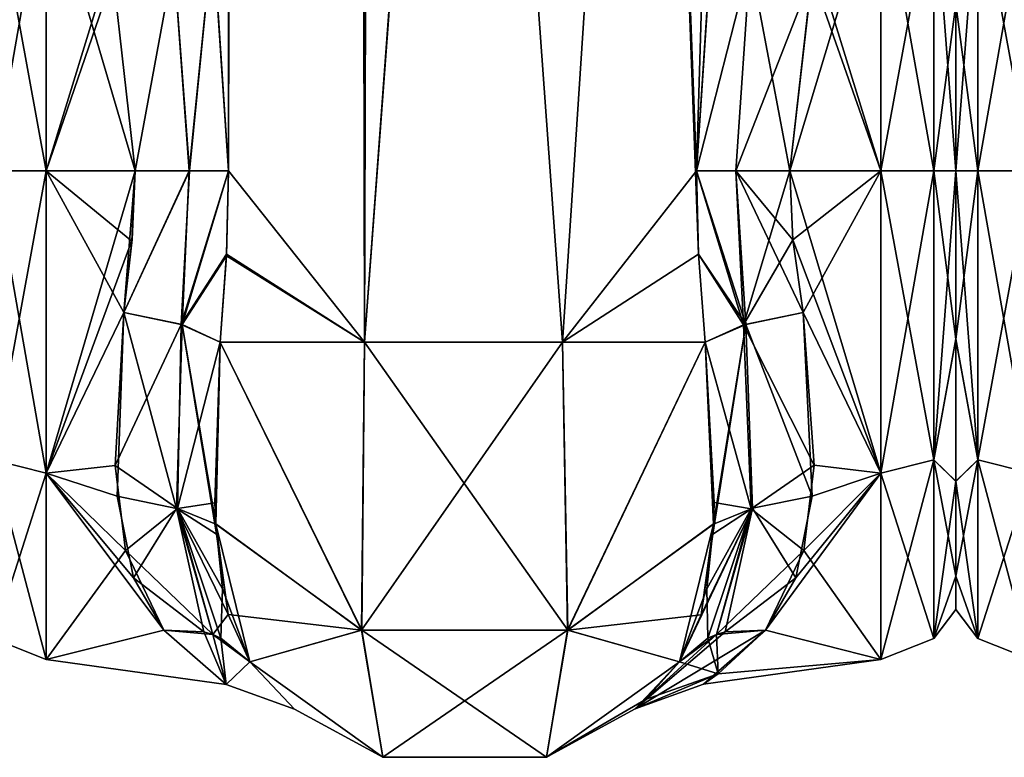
# Model space of a CAD drawing. Extents: x -23 to 1160, y -1799 to -1.
# Tile 78 of 216: x 922 to 968, y -1799 to -1765. Entities that reach past the tile are written whole.
import ezdxf

# ---------------------------------------------------------------- set-up
doc = ezdxf.new("R2010")
doc.units = 0
doc.header["$LTSCALE"] = 72.282644
for name, color, linetype in [('1461', 7, 'CONTINUOUS'), ('1462', 7, 'CONTINUOUS'), ('1469', 7, 'CONTINUOUS'), ('1470', 7, 'CONTINUOUS'), ('1471', 7, 'CONTINUOUS'), ('1473', 7, 'CONTINUOUS'), ('1474', 7, 'CONTINUOUS'), ('1476', 7, 'CONTINUOUS'), ('1477', 7, 'CONTINUOUS'), ('1478', 7, 'CONTINUOUS'), ('1479', 7, 'CONTINUOUS'), ('1480', 7, 'CONTINUOUS'), ('1481', 7, 'CONTINUOUS'), ('1482', 7, 'CONTINUOUS'), ('1501', 7, 'CONTINUOUS'), ('1502', 7, 'CONTINUOUS'), ('1503', 7, 'CONTINUOUS'), ('1507', 7, 'CONTINUOUS'), ('1508', 7, 'CONTINUOUS'), ('1509', 7, 'CONTINUOUS'), ('1510', 7, 'CONTINUOUS'), ('1511', 7, 'CONTINUOUS'), ('1512', 7, 'CONTINUOUS'), ('1513', 7, 'CONTINUOUS'), ('1514', 7, 'CONTINUOUS'), ('1515', 7, 'CONTINUOUS'), ('1519', 7, 'CONTINUOUS'), ('1520', 7, 'CONTINUOUS'), ('1548', 7, 'CONTINUOUS'), ('1557', 7, 'CONTINUOUS'), ('1558', 7, 'CONTINUOUS')]:
    doc.layers.add(name, color=color, linetype=linetype)

msp = doc.modelspace()

# ---------------------------------------------------------------- linework, layer by layer
at = {"layer": '1461', "linetype": 'CONTINUOUS'}
for points in [[(931.293, -1760.976, 25.012), (932.024, -1772, 26.571), (930.55, -83.45, 20.5), (931.293, -1760.976, 25.012)], [(930.55, -83.45, 20.5), (932.024, -1772, 26.571), (934.162, -83.45, 29.29), (930.55, -83.45, 20.5)], [(932.024, -1772, 26.571), (938.376, -1780, 32.133), (934.162, -83.45, 29.29), (932.024, -1772, 26.571)], [(938.376, -1780, 32.133), (943.05, -1716.55, 33), (934.162, -83.45, 29.29), (938.376, -1780, 32.133)], [(947.618, -1780, 32.096), (943.05, -1716.55, 33), (938.376, -1780, 32.133), (947.618, -1780, 32.096)], [(951.795, -1716.55, 29.333), (943.05, -1716.55, 33), (947.618, -1780, 32.096), (951.795, -1716.55, 29.333)], [(953.979, -1775.895, 26.383), (951.795, -1716.55, 29.333), (947.618, -1780, 32.096), (953.979, -1775.895, 26.383)], [(954.606, -1760.99, 25.016), (951.795, -1716.55, 29.333), (953.876, -1772, 26.571), (954.606, -1760.99, 25.016)], [(953.876, -1772, 26.571), (951.795, -1716.55, 29.333), (953.979, -1775.895, 26.383), (953.876, -1772, 26.571)], [(931.921, -1775.893, 26.384), (938.376, -1780, 32.133), (932.024, -1772, 26.571), (931.921, -1775.893, 26.384)], [(931.622, -1780, 25.784), (938.376, -1780, 32.133), (931.921, -1775.893, 26.384), (931.622, -1780, 25.784)], [(954.293, -1780, 25.752), (953.979, -1775.895, 26.383), (947.618, -1780, 32.096), (954.293, -1780, 25.752)]]:
    msp.add_3dface(points, dxfattribs=at)
at = {"layer": '1462', "linetype": 'CONTINUOUS'}
for points in [[(932.024, -1772, -26.571), (931.293, -1760.982, -25.013), (934.161, -83.45, -29.288), (932.024, -1772, -26.571)], [(938.376, -1780, -32.133), (932.024, -1772, -26.571), (934.161, -83.45, -29.288), (938.376, -1780, -32.133)], [(943.05, -83.45, -33), (938.376, -1780, -32.133), (934.161, -83.45, -29.288), (943.05, -83.45, -33)], [(943.05, -1716.55, -33), (938.376, -1780, -32.133), (943.05, -83.45, -33), (943.05, -1716.55, -33)], [(947.618, -1780, -32.096), (938.376, -1780, -32.133), (943.05, -1716.55, -33), (947.618, -1780, -32.096)], [(951.795, -1716.55, -29.333), (947.618, -1780, -32.096), (943.05, -1716.55, -33), (951.795, -1716.55, -29.333)], [(953.876, -1772, -26.571), (947.618, -1780, -32.096), (951.795, -1716.55, -29.333), (953.876, -1772, -26.571)], [(955.55, -1716.55, -20.5), (953.876, -1772, -26.571), (951.795, -1716.55, -29.333), (955.55, -1716.55, -20.5)], [(954.611, -1760.944, -25.003), (953.876, -1772, -26.571), (955.55, -1716.55, -20.5), (954.611, -1760.944, -25.003)], [(931.918, -1775.961, -26.378), (932.024, -1772, -26.571), (938.376, -1780, -32.133), (931.918, -1775.961, -26.378)], [(953.979, -1775.894, -26.384), (947.618, -1780, -32.096), (953.876, -1772, -26.571), (953.979, -1775.894, -26.384)], [(931.622, -1780, -25.784), (931.918, -1775.961, -26.378), (938.376, -1780, -32.133), (931.622, -1780, -25.784)], [(954.293, -1780, -25.752), (947.618, -1780, -32.096), (953.979, -1775.894, -26.384), (954.293, -1780, -25.752)]]:
    msp.add_3dface(points, dxfattribs=at)
at = {"layer": '1469', "linetype": 'CONTINUOUS'}
for points in [[(966, -1764.208, 18.957), (966, -1772, 20.5), (966, -1764.201, -18.954), (966, -1764.208, 18.957)], [(966, -1764.201, -18.954), (966, -1772, 20.5), (966, -1772, -20.5), (966, -1764.201, -18.954)], [(966, -1772, -20.5), (966, -1772, 20.5), (966, -1779.849, 18.934), (966, -1772, -20.5)], [(966, -1779.854, -18.933), (966, -1772, -20.5), (966, -1779.849, 18.934), (966, -1779.854, -18.933)], [(966, -1786.502, 14.487), (966, -1779.854, -18.933), (966, -1779.849, 18.934), (966, -1786.502, 14.487)], [(966, -1786.51, -14.479), (966, -1779.854, -18.933), (966, -1786.502, 14.487), (966, -1786.51, -14.479)], [(966, -1790.933, 7.858), (966, -1786.51, -14.479), (966, -1786.502, 14.487), (966, -1790.933, 7.858)], [(966, -1790.939, -7.844), (966, -1786.51, -14.479), (966, -1790.933, 7.858), (966, -1790.939, -7.844)], [(966, -1792.497, 0.009), (966, -1790.939, -7.844), (966, -1790.933, 7.858), (966, -1792.497, 0.009)]]:
    msp.add_3dface(points, dxfattribs=at)
at = {"layer": '1470', "linetype": 'CONTINUOUS'}
for points in [[(958.247, -1772, 24), (958.39, -1775.215, 23.784), (962.5, -1772, 24), (958.247, -1772, 24)], [(962.5, -1772, -24), (962.5, -1786.123, -19.404), (958.247, -1772, -24), (962.5, -1772, -24)], [(958.247, -1772, -24), (962.5, -1786.123, -19.404), (958.39, -1775.214, -23.784), (958.247, -1772, -24)], [(958.39, -1775.215, 23.784), (958.87, -1778.62, 23.069), (962.5, -1772, 24), (958.39, -1775.215, 23.784)], [(962.5, -1772, 24), (958.87, -1778.62, 23.069), (962.5, -1786.12, 19.407), (962.5, -1772, 24)], [(958.39, -1775.214, -23.784), (962.5, -1786.123, -19.404), (958.87, -1778.62, -23.069), (958.39, -1775.214, -23.784)], [(958.87, -1778.62, 23.069), (959.29, -1787.19, 18.581), (962.5, -1786.12, 19.407), (958.87, -1778.62, 23.069)], [(958.87, -1778.62, -23.069), (962.5, -1786.123, -19.404), (959.381, -1785.755, -19.668), (958.87, -1778.62, -23.069)], [(958.516, -1791.007, 14.654), (957.107, -1793.453, 10.759), (962.5, -1786.12, 19.407), (958.516, -1791.007, 14.654)], [(962.5, -1786.12, 19.407), (957.107, -1793.453, 10.759), (962.5, -1794.825, 7.417), (962.5, -1786.12, 19.407)], [(959.29, -1787.19, 18.581), (958.516, -1791.007, 14.654), (962.5, -1786.12, 19.407), (959.29, -1787.19, 18.581)], [(959.381, -1785.755, -19.668), (962.5, -1786.123, -19.404), (958.893, -1789.735, -16.17), (959.381, -1785.755, -19.668)], [(962.5, -1786.123, -19.404), (962.5, -1794.826, -7.414), (958.893, -1789.735, -16.17), (962.5, -1786.123, -19.404)], [(958.893, -1789.735, -16.17), (962.5, -1794.826, -7.414), (957.107, -1793.453, -10.759), (958.893, -1789.735, -16.17)], [(962.5, -1794.825, 7.417), (957.107, -1793.453, 10.759), (954.216, -1795.99, 0.709), (962.5, -1794.825, 7.417)], [(957.107, -1793.453, -10.759), (962.5, -1794.826, -7.414), (954.898, -1795.495, -4.9), (957.107, -1793.453, -10.759)], [(954.898, -1795.495, -4.9), (962.5, -1794.825, 7.417), (954.216, -1795.99, 0.709), (954.898, -1795.495, -4.9)], [(962.5, -1794.826, -7.414), (962.5, -1794.825, 7.417), (954.898, -1795.495, -4.9), (962.5, -1794.826, -7.414)]]:
    msp.add_3dface(points, dxfattribs=at)
at = {"layer": '1471', "linetype": 'CONTINUOUS'}
for points in [[(958.247, -1772, 24), (962.5, -1772, 24), (962.5, -1757.901, 19.422), (958.247, -1772, 24)], [(958.247, -1772, 24), (962.5, -1757.901, 19.422), (959.273, -1762.887, 22.203), (958.247, -1772, 24)], [(962.5, -1757.897, -19.419), (962.5, -1772, -24), (959.426, -1762.063, -21.846), (962.5, -1757.897, -19.419)], [(959.426, -1762.063, -21.846), (962.5, -1772, -24), (959.28, -1762.847, -22.186), (959.426, -1762.063, -21.846)], [(962.5, -1772, -24), (958.247, -1772, -24), (959.28, -1762.847, -22.186), (962.5, -1772, -24)]]:
    msp.add_3dface(points, dxfattribs=at)
at = {"layer": '1473', "linetype": 'CONTINUOUS'}
for points in [[(927.505, -1775.276, -23.775), (927.13, -1778.62, -23.069), (923.5, -1772, -24), (927.505, -1775.276, -23.775)], [(923.5, -1772, -24), (927.13, -1778.62, -23.069), (923.5, -1786.12, -19.407), (923.5, -1772, -24)], [(927.653, -1772, -24), (927.505, -1775.276, -23.775), (923.5, -1772, -24), (927.653, -1772, -24)], [(923.5, -1772, 24), (923.5, -1786.123, 19.404), (927.653, -1772, 24), (923.5, -1772, 24)], [(927.653, -1772, 24), (923.5, -1786.123, 19.404), (927.511, -1775.209, 23.785), (927.653, -1772, 24)], [(923.5, -1786.123, 19.404), (927.13, -1778.62, 23.069), (927.511, -1775.209, 23.785), (923.5, -1786.123, 19.404)], [(926.72, -1785.765, 19.661), (927.13, -1778.62, 23.069), (923.5, -1786.123, 19.404), (926.72, -1785.765, 19.661)], [(927.13, -1778.62, -23.069), (926.81, -1787.193, -18.579), (923.5, -1786.12, -19.407), (927.13, -1778.62, -23.069)], [(927.208, -1789.739, 16.165), (926.72, -1785.765, 19.661), (923.5, -1786.123, 19.404), (927.208, -1789.739, 16.165)], [(927.584, -1791.007, -14.654), (928.993, -1793.453, -10.759), (923.5, -1786.12, -19.407), (927.584, -1791.007, -14.654)], [(923.5, -1786.12, -19.407), (928.993, -1793.453, -10.759), (923.5, -1794.825, -7.417), (923.5, -1786.12, -19.407)], [(926.81, -1787.193, -18.579), (927.584, -1791.007, -14.654), (923.5, -1786.12, -19.407), (926.81, -1787.193, -18.579)], [(923.5, -1794.826, 7.414), (927.208, -1789.739, 16.165), (923.5, -1786.123, 19.404), (923.5, -1794.826, 7.414)], [(928.993, -1793.453, 10.759), (927.208, -1789.739, 16.165), (923.5, -1794.826, 7.414), (928.993, -1793.453, 10.759)], [(931.913, -1796, -0.154), (928.993, -1793.453, 10.759), (923.5, -1794.826, 7.414), (931.913, -1796, -0.154)], [(928.993, -1793.453, -10.759), (931.913, -1796, -0.154), (923.5, -1794.825, -7.417), (928.993, -1793.453, -10.759)], [(923.5, -1794.825, -7.417), (931.913, -1796, -0.154), (923.5, -1794.826, 7.414), (923.5, -1794.825, -7.417)]]:
    msp.add_3dface(points, dxfattribs=at)
at = {"layer": '1474', "linetype": 'CONTINUOUS'}
for points in [[(923.5, -1757.897, 19.419), (923.5, -1772, 24), (926.499, -1762.193, 21.905), (923.5, -1757.897, 19.419)], [(927.653, -1772, -24), (923.5, -1772, -24), (923.5, -1757.901, -19.422), (927.653, -1772, -24)], [(927.653, -1772, -24), (923.5, -1757.901, -19.422), (926.625, -1762.879, -22.199), (927.653, -1772, -24)], [(926.499, -1762.193, 21.905), (923.5, -1772, 24), (926.624, -1762.875, 22.198), (926.499, -1762.193, 21.905)], [(923.5, -1772, 24), (927.653, -1772, 24), (926.624, -1762.875, 22.198), (923.5, -1772, 24)]]:
    msp.add_3dface(points, dxfattribs=at)
at = {"layer": '1476', "linetype": 'CONTINUOUS'}
for points in [[(931.622, -1780, -25.784), (938.232, -1793.459, -26.459), (931.423, -1788.494, -21.602), (931.622, -1780, -25.784)], [(931.622, -1780, -25.784), (938.376, -1780, -32.133), (938.232, -1793.459, -26.459), (931.622, -1780, -25.784)], [(938.376, -1780, -32.133), (947.618, -1780, -32.096), (938.232, -1793.459, -26.459), (938.376, -1780, -32.133)], [(947.618, -1780, -32.096), (947.859, -1793.462, -26.462), (938.232, -1793.459, -26.459), (947.618, -1780, -32.096)], [(947.618, -1780, -32.096), (954.293, -1780, -25.752), (947.859, -1793.462, -26.462), (947.618, -1780, -32.096)], [(954.293, -1780, -25.752), (954.676, -1788.513, -21.587), (947.859, -1793.462, -26.462), (954.293, -1780, -25.752)], [(954.676, -1788.513, -21.587), (954.293, -1780, -25.752), (954.714, -1787.501, -22.358), (954.676, -1788.513, -21.587)], [(931.423, -1788.494, -21.602), (938.232, -1793.459, -26.459), (932.003, -1792.735, -17.005), (931.423, -1788.494, -21.602)], [(931.45, -1788.978, -21.197), (931.423, -1788.494, -21.602), (932.003, -1792.735, -17.005), (931.45, -1788.978, -21.197)], [(954.676, -1788.513, -21.587), (953.091, -1794.945, -13.001), (947.859, -1793.462, -26.462), (954.676, -1788.513, -21.587)], [(954.365, -1791.522, -18.604), (953.091, -1794.945, -13.001), (954.676, -1788.513, -21.587), (954.365, -1791.522, -18.604)], [(932.003, -1792.735, -17.005), (938.232, -1793.459, -26.459), (933.009, -1794.945, -13), (932.003, -1792.735, -17.005)], [(933.009, -1794.945, -13), (938.232, -1793.459, -26.459), (939.226, -1799.401, -13), (933.009, -1794.945, -13)], [(938.232, -1793.459, -26.459), (947.859, -1793.462, -26.462), (939.226, -1799.401, -13), (938.232, -1793.459, -26.459)], [(939.226, -1799.401, -13), (947.859, -1793.462, -26.462), (946.875, -1799.401, -13), (939.226, -1799.401, -13)], [(947.859, -1793.462, -26.462), (953.091, -1794.945, -13.001), (946.875, -1799.401, -13), (947.859, -1793.462, -26.462)]]:
    msp.add_3dface(points, dxfattribs=at)
at = {"layer": '1477', "linetype": 'CONTINUOUS'}
for points in [[(933.009, -1794.945, -13), (939.226, -1799.401, -13), (935.097, -1797.144, -0.184), (933.009, -1794.945, -13)], [(935.097, -1797.144, -0.184), (939.226, -1799.401, -13), (933.009, -1794.945, 12.999), (935.097, -1797.144, -0.184)], [(933.009, -1794.945, 12.999), (939.226, -1799.401, -13), (939.227, -1799.401, 13), (933.009, -1794.945, 12.999)], [(946.875, -1799.401, -13), (953.091, -1794.945, -13.001), (951.507, -1796.705, -5.936), (946.875, -1799.401, -13)], [(951.022, -1797.128, 0.848), (953.091, -1794.945, 13), (946.875, -1799.4, 13), (951.022, -1797.128, 0.848)], [(946.875, -1799.401, -13), (951.507, -1796.705, -5.936), (946.875, -1799.4, 13), (946.875, -1799.401, -13)], [(951.507, -1796.705, -5.936), (951.022, -1797.128, 0.848), (946.875, -1799.4, 13), (951.507, -1796.705, -5.936)], [(939.226, -1799.401, -13), (946.875, -1799.401, -13), (939.227, -1799.401, 13), (939.226, -1799.401, -13)], [(939.227, -1799.401, 13), (946.875, -1799.401, -13), (946.875, -1799.4, 13), (939.227, -1799.401, 13)]]:
    msp.add_3dface(points, dxfattribs=at)
at = {"layer": '1478', "linetype": 'CONTINUOUS'}
for points in [[(931.424, -1788.513, 21.586), (931.622, -1780, 25.784), (931.386, -1787.508, 22.354), (931.424, -1788.513, 21.586)], [(938.24, -1793.462, 26.461), (931.622, -1780, 25.784), (931.424, -1788.513, 21.586), (938.24, -1793.462, 26.461)], [(938.376, -1780, 32.133), (931.622, -1780, 25.784), (938.24, -1793.462, 26.461), (938.376, -1780, 32.133)], [(947.866, -1793.46, 26.459), (938.376, -1780, 32.133), (938.24, -1793.462, 26.461), (947.866, -1793.46, 26.459)], [(947.618, -1780, 32.096), (938.376, -1780, 32.133), (947.866, -1793.46, 26.459), (947.618, -1780, 32.096)], [(954.293, -1780, 25.752), (947.618, -1780, 32.096), (947.866, -1793.46, 26.459), (954.293, -1780, 25.752)], [(954.677, -1788.494, 21.602), (954.293, -1780, 25.752), (947.866, -1793.46, 26.459), (954.677, -1788.494, 21.602)], [(933.009, -1794.945, 12.999), (938.24, -1793.462, 26.461), (931.424, -1788.513, 21.586), (933.009, -1794.945, 12.999)], [(933.009, -1794.945, 12.999), (931.424, -1788.513, 21.586), (931.736, -1791.525, 18.6), (933.009, -1794.945, 12.999)], [(954.677, -1788.494, 21.602), (947.866, -1793.46, 26.459), (954.097, -1792.736, 17.003), (954.677, -1788.494, 21.602)], [(954.65, -1788.978, 21.197), (954.677, -1788.494, 21.602), (954.097, -1792.736, 17.003), (954.65, -1788.978, 21.197)], [(947.866, -1793.46, 26.459), (953.091, -1794.945, 13), (954.097, -1792.736, 17.003), (947.866, -1793.46, 26.459)], [(933.009, -1794.945, 12.999), (939.227, -1799.401, 13), (938.24, -1793.462, 26.461), (933.009, -1794.945, 12.999)], [(946.875, -1799.4, 13), (947.866, -1793.46, 26.459), (938.24, -1793.462, 26.461), (946.875, -1799.4, 13)], [(939.227, -1799.401, 13), (946.875, -1799.4, 13), (938.24, -1793.462, 26.461), (939.227, -1799.401, 13)], [(946.875, -1799.4, 13), (953.091, -1794.945, 13), (947.866, -1793.46, 26.459), (946.875, -1799.4, 13)]]:
    msp.add_3dface(points, dxfattribs=at)
at = {"layer": '1479', "linetype": 'CONTINUOUS'}
for points in [[(962.5, -1772, -24), (962.5, -1757.897, -19.419), (964.975, -1772, -22.975), (962.5, -1772, -24)], [(964.975, -1772, -22.975), (962.5, -1757.897, -19.419), (964.975, -1758.496, -18.587), (964.975, -1772, -22.975)], [(962.5, -1757.901, 19.422), (962.5, -1772, 24), (964.975, -1758.496, 18.587), (962.5, -1757.901, 19.422)], [(962.5, -1772, 24), (964.975, -1772, 22.975), (964.975, -1758.496, 18.587), (962.5, -1772, 24)], [(964.975, -1772, 22.975), (966, -1764.208, 18.957), (964.975, -1758.496, 18.587), (964.975, -1772, 22.975)], [(966, -1764.201, -18.954), (966, -1772, -20.5), (964.975, -1758.496, -18.587), (966, -1764.201, -18.954)], [(966, -1772, -20.5), (964.975, -1772, -22.975), (964.975, -1758.496, -18.587), (966, -1772, -20.5)], [(966, -1772, 20.5), (966, -1764.208, 18.957), (964.975, -1772, 22.975), (966, -1772, 20.5)]]:
    msp.add_3dface(points, dxfattribs=at)
at = {"layer": '1480', "linetype": 'CONTINUOUS'}
for points in [[(962.5, -1772, 24), (962.5, -1786.12, 19.407), (964.975, -1772, 22.975), (962.5, -1772, 24)], [(962.5, -1786.12, 19.407), (964.975, -1785.504, 18.587), (964.975, -1772, 22.975), (962.5, -1786.12, 19.407)], [(962.5, -1786.123, -19.404), (962.5, -1772, -24), (964.975, -1785.504, -18.587), (962.5, -1786.123, -19.404)], [(962.5, -1772, -24), (964.975, -1772, -22.975), (964.975, -1785.504, -18.587), (962.5, -1772, -24)], [(966, -1779.849, 18.934), (966, -1772, 20.5), (964.975, -1785.504, 18.587), (966, -1779.849, 18.934)], [(964.975, -1785.504, 18.587), (966, -1772, 20.5), (964.975, -1772, 22.975), (964.975, -1785.504, 18.587)], [(966, -1772, -20.5), (966, -1779.854, -18.933), (964.975, -1772, -22.975), (966, -1772, -20.5)], [(964.975, -1772, -22.975), (966, -1779.854, -18.933), (964.975, -1785.504, -18.587), (964.975, -1772, -22.975)], [(966, -1786.502, 14.487), (966, -1779.849, 18.934), (964.975, -1785.504, 18.587), (966, -1786.502, 14.487)], [(966, -1779.854, -18.933), (966, -1786.51, -14.479), (964.975, -1785.504, -18.587), (966, -1779.854, -18.933)], [(962.5, -1786.12, 19.407), (962.5, -1794.825, 7.417), (964.975, -1785.504, 18.587), (962.5, -1786.12, 19.407)], [(962.5, -1794.825, 7.417), (964.975, -1793.85, 7.1), (964.975, -1785.504, 18.587), (962.5, -1794.825, 7.417)], [(962.5, -1786.123, -19.404), (964.975, -1785.504, -18.587), (964.975, -1793.85, -7.1), (962.5, -1786.123, -19.404)], [(966, -1786.51, -14.479), (966, -1790.939, -7.844), (964.975, -1785.504, -18.587), (966, -1786.51, -14.479)], [(964.975, -1785.504, -18.587), (966, -1790.939, -7.844), (964.975, -1793.85, -7.1), (964.975, -1785.504, -18.587)], [(964.975, -1793.85, 7.1), (966, -1786.502, 14.487), (964.975, -1785.504, 18.587), (964.975, -1793.85, 7.1)], [(962.5, -1794.826, -7.414), (962.5, -1786.123, -19.404), (964.975, -1793.85, -7.1), (962.5, -1794.826, -7.414)], [(966, -1790.933, 7.858), (966, -1786.502, 14.487), (964.975, -1793.85, 7.1), (966, -1790.933, 7.858)], [(966, -1792.497, 0.009), (966, -1790.933, 7.858), (964.975, -1793.85, 7.1), (966, -1792.497, 0.009)], [(966, -1790.939, -7.844), (966, -1792.497, 0.009), (964.975, -1793.85, -7.1), (966, -1790.939, -7.844)], [(964.975, -1793.85, -7.1), (966, -1792.497, 0.009), (964.975, -1793.85, 7.1), (964.975, -1793.85, -7.1)], [(962.5, -1794.825, 7.417), (962.5, -1794.826, -7.414), (964.975, -1793.85, 7.1), (962.5, -1794.825, 7.417)], [(962.5, -1794.826, -7.414), (964.975, -1793.85, -7.1), (964.975, -1793.85, 7.1), (962.5, -1794.826, -7.414)]]:
    msp.add_3dface(points, dxfattribs=at)
at = {"layer": '1481', "linetype": 'CONTINUOUS'}
for points in [[(923.5, -1772, 24), (923.5, -1757.897, 19.419), (921.025, -1772, 22.975), (923.5, -1772, 24)], [(921.025, -1772, 22.975), (923.5, -1757.897, 19.419), (921.025, -1758.496, 18.587), (921.025, -1772, 22.975)], [(923.5, -1757.901, -19.422), (923.5, -1772, -24), (921.025, -1758.496, -18.587), (923.5, -1757.901, -19.422)], [(923.5, -1772, -24), (921.025, -1772, -22.975), (921.025, -1758.496, -18.587), (923.5, -1772, -24)]]:
    msp.add_3dface(points, dxfattribs=at)
at = {"layer": '1482', "linetype": 'CONTINUOUS'}
for points in [[(923.5, -1772, -24), (923.5, -1786.12, -19.407), (921.025, -1772, -22.975), (923.5, -1772, -24)], [(923.5, -1786.12, -19.407), (921.025, -1785.504, -18.587), (921.025, -1772, -22.975), (923.5, -1786.12, -19.407)], [(923.5, -1786.123, 19.404), (923.5, -1772, 24), (921.025, -1785.504, 18.587), (923.5, -1786.123, 19.404)], [(923.5, -1772, 24), (921.025, -1772, 22.975), (921.025, -1785.504, 18.587), (923.5, -1772, 24)], [(923.5, -1786.12, -19.407), (923.5, -1794.825, -7.417), (921.025, -1785.504, -18.587), (923.5, -1786.12, -19.407)], [(923.5, -1794.825, -7.417), (921.025, -1793.85, -7.1), (921.025, -1785.504, -18.587), (923.5, -1794.825, -7.417)], [(923.5, -1786.123, 19.404), (921.025, -1785.504, 18.587), (921.025, -1793.85, 7.1), (923.5, -1786.123, 19.404)], [(923.5, -1794.826, 7.414), (923.5, -1786.123, 19.404), (921.025, -1793.85, 7.1), (923.5, -1794.826, 7.414)], [(923.5, -1794.825, -7.417), (923.5, -1794.826, 7.414), (921.025, -1793.85, -7.1), (923.5, -1794.825, -7.417)], [(923.5, -1794.826, 7.414), (921.025, -1793.85, 7.1), (921.025, -1793.85, -7.1), (923.5, -1794.826, 7.414)]]:
    msp.add_3dface(points, dxfattribs=at)
at = {"layer": '1501', "linetype": 'CONTINUOUS'}
for points in [[(959.29, -1787.19, 18.581), (958.87, -1778.62, 23.069), (956.187, -1779.18, 23.769), (959.29, -1787.19, 18.581)], [(954.293, -1780, 25.752), (954.677, -1788.494, 21.602), (956.187, -1779.18, 23.769), (954.293, -1780, 25.752)], [(956.187, -1779.18, 23.769), (954.65, -1788.978, 21.197), (956.498, -1787.765, 19.203), (956.187, -1779.18, 23.769)], [(954.677, -1788.494, 21.602), (954.65, -1788.978, 21.197), (956.187, -1779.18, 23.769), (954.677, -1788.494, 21.602)], [(959.29, -1787.19, 18.581), (956.187, -1779.18, 23.769), (956.498, -1787.765, 19.203), (959.29, -1787.19, 18.581)], [(958.516, -1791.007, 14.654), (959.29, -1787.19, 18.581), (956.498, -1787.765, 19.203), (958.516, -1791.007, 14.654)], [(954.097, -1792.736, 17.003), (953.091, -1794.945, 13), (956.498, -1787.765, 19.203), (954.097, -1792.736, 17.003)], [(953.091, -1794.945, 13), (954.813, -1793.669, 11.72), (956.498, -1787.765, 19.203), (953.091, -1794.945, 13)], [(954.65, -1788.978, 21.197), (954.097, -1792.736, 17.003), (956.498, -1787.765, 19.203), (954.65, -1788.978, 21.197)], [(954.813, -1793.669, 11.72), (955.225, -1793.54, 11.502), (956.498, -1787.765, 19.203), (954.813, -1793.669, 11.72)], [(955.225, -1793.54, 11.502), (958.516, -1791.007, 14.654), (956.498, -1787.765, 19.203), (955.225, -1793.54, 11.502)], [(957.107, -1793.453, 10.759), (958.516, -1791.007, 14.654), (955.225, -1793.54, 11.502), (957.107, -1793.453, 10.759)]]:
    msp.add_3dface(points, dxfattribs=at)
at = {"layer": '1502', "linetype": 'CONTINUOUS'}
for points in [[(953.876, -1772, 26.571), (953.979, -1775.895, 26.383), (956.187, -1779.18, 23.769), (953.876, -1772, 26.571)], [(955.712, -1772, 24.691), (953.876, -1772, 26.571), (956.187, -1779.18, 23.769), (955.712, -1772, 24.691)], [(958.87, -1778.62, 23.069), (958.39, -1775.215, 23.784), (955.712, -1772, 24.691), (958.87, -1778.62, 23.069)], [(958.87, -1778.62, 23.069), (955.712, -1772, 24.691), (956.187, -1779.18, 23.769), (958.87, -1778.62, 23.069)], [(958.39, -1775.215, 23.784), (958.247, -1772, 24), (955.712, -1772, 24.691), (958.39, -1775.215, 23.784)], [(953.979, -1775.895, 26.383), (954.293, -1780, 25.752), (956.187, -1779.18, 23.769), (953.979, -1775.895, 26.383)]]:
    msp.add_3dface(points, dxfattribs=at)
at = {"layer": '1503', "linetype": 'CONTINUOUS'}
for points in [[(954.606, -1760.99, 25.016), (953.876, -1772, 26.571), (956.39, -1762.17, 22.912), (954.606, -1760.99, 25.016)], [(956.39, -1762.17, 22.912), (953.876, -1772, 26.571), (955.712, -1772, 24.691), (956.39, -1762.17, 22.912)], [(958.247, -1772, 24), (956.39, -1762.17, 22.912), (955.712, -1772, 24.691), (958.247, -1772, 24)], [(958.247, -1772, 24), (959.273, -1762.887, 22.203), (956.39, -1762.17, 22.912), (958.247, -1772, 24)]]:
    msp.add_3dface(points, dxfattribs=at)
at = {"layer": '1507', "linetype": 'CONTINUOUS'}
for points in [[(953.876, -1772, -26.571), (954.611, -1760.944, -25.003), (956.384, -1762.166, -22.915), (953.876, -1772, -26.571)], [(955.713, -1772, -24.691), (953.876, -1772, -26.571), (956.384, -1762.166, -22.915), (955.713, -1772, -24.691)], [(959.28, -1762.847, -22.186), (955.713, -1772, -24.691), (956.384, -1762.166, -22.915), (959.28, -1762.847, -22.186)], [(959.28, -1762.847, -22.186), (958.247, -1772, -24), (955.713, -1772, -24.691), (959.28, -1762.847, -22.186)]]:
    msp.add_3dface(points, dxfattribs=at)
at = {"layer": '1508', "linetype": 'CONTINUOUS'}
for points in [[(953.979, -1775.894, -26.384), (953.876, -1772, -26.571), (956.074, -1779.195, -23.775), (953.979, -1775.894, -26.384)], [(956.074, -1779.195, -23.775), (953.876, -1772, -26.571), (955.713, -1772, -24.691), (956.074, -1779.195, -23.775)], [(958.247, -1772, -24), (956.074, -1779.195, -23.775), (955.713, -1772, -24.691), (958.247, -1772, -24)], [(958.247, -1772, -24), (958.39, -1775.214, -23.784), (956.074, -1779.195, -23.775), (958.247, -1772, -24)], [(958.39, -1775.214, -23.784), (958.87, -1778.62, -23.069), (956.074, -1779.195, -23.775), (958.39, -1775.214, -23.784)], [(954.293, -1780, -25.752), (953.979, -1775.894, -26.384), (956.074, -1779.195, -23.775), (954.293, -1780, -25.752)]]:
    msp.add_3dface(points, dxfattribs=at)
at = {"layer": '1509', "linetype": 'CONTINUOUS'}
for points in [[(958.87, -1778.62, -23.069), (959.381, -1785.755, -19.668), (956.074, -1779.195, -23.775), (958.87, -1778.62, -23.069)], [(956.443, -1787.784, -19.236), (954.293, -1780, -25.752), (956.074, -1779.195, -23.775), (956.443, -1787.784, -19.236)], [(959.381, -1785.755, -19.668), (956.443, -1787.784, -19.236), (956.074, -1779.195, -23.775), (959.381, -1785.755, -19.668)], [(954.714, -1787.501, -22.358), (954.293, -1780, -25.752), (956.443, -1787.784, -19.236), (954.714, -1787.501, -22.358)], [(959.381, -1785.755, -19.668), (958.893, -1789.735, -16.17), (956.443, -1787.784, -19.236), (959.381, -1785.755, -19.668)], [(954.676, -1788.513, -21.587), (954.714, -1787.501, -22.358), (956.443, -1787.784, -19.236), (954.676, -1788.513, -21.587)], [(954.365, -1791.522, -18.604), (954.676, -1788.513, -21.587), (956.443, -1787.784, -19.236), (954.365, -1791.522, -18.604)], [(954.415, -1793.841, -11.954), (954.365, -1791.522, -18.604), (956.443, -1787.784, -19.236), (954.415, -1793.841, -11.954)], [(954.813, -1793.669, -11.72), (954.415, -1793.841, -11.954), (956.443, -1787.784, -19.236), (954.813, -1793.669, -11.72)], [(958.893, -1789.735, -16.17), (954.813, -1793.669, -11.72), (956.443, -1787.784, -19.236), (958.893, -1789.735, -16.17)], [(958.893, -1789.735, -16.17), (957.107, -1793.453, -10.759), (954.813, -1793.669, -11.72), (958.893, -1789.735, -16.17)], [(953.091, -1794.945, -13.001), (954.365, -1791.522, -18.604), (954.415, -1793.841, -11.954), (953.091, -1794.945, -13.001)]]:
    msp.add_3dface(points, dxfattribs=at)
at = {"layer": '1510', "linetype": 'CONTINUOUS'}
for points in [[(954.216, -1795.99, 0.709), (957.107, -1793.453, 10.759), (951.022, -1797.128, 0.848), (954.216, -1795.99, 0.709)], [(951.022, -1797.128, 0.848), (957.107, -1793.453, 10.759), (955.225, -1793.54, 11.502), (951.022, -1797.128, 0.848)], [(954.813, -1793.669, 11.72), (951.022, -1797.128, 0.848), (955.225, -1793.54, 11.502), (954.813, -1793.669, 11.72)], [(957.107, -1793.453, -10.759), (954.898, -1795.495, -4.9), (954.813, -1793.669, -11.72), (957.107, -1793.453, -10.759)], [(953.091, -1794.945, 13), (951.022, -1797.128, 0.848), (954.813, -1793.669, 11.72), (953.091, -1794.945, 13)], [(954.898, -1795.495, -4.9), (953.091, -1794.945, -13.001), (954.415, -1793.841, -11.954), (954.898, -1795.495, -4.9)], [(954.813, -1793.669, -11.72), (954.898, -1795.495, -4.9), (954.415, -1793.841, -11.954), (954.813, -1793.669, -11.72)], [(953.091, -1794.945, -13.001), (954.898, -1795.495, -4.9), (951.507, -1796.705, -5.936), (953.091, -1794.945, -13.001)], [(954.898, -1795.495, -4.9), (954.216, -1795.99, 0.709), (951.022, -1797.128, 0.848), (954.898, -1795.495, -4.9)], [(954.898, -1795.495, -4.9), (951.022, -1797.128, 0.848), (951.507, -1796.705, -5.936), (954.898, -1795.495, -4.9)]]:
    msp.add_3dface(points, dxfattribs=at)
at = {"layer": '1511', "linetype": 'CONTINUOUS'}
for points in [[(927.13, -1778.62, 23.069), (926.72, -1785.765, 19.661), (929.813, -1779.18, 23.769), (927.13, -1778.62, 23.069)], [(929.813, -1779.18, 23.769), (926.72, -1785.765, 19.661), (929.637, -1787.781, 19.221), (929.813, -1779.18, 23.769)], [(931.622, -1780, 25.784), (929.813, -1779.18, 23.769), (929.637, -1787.781, 19.221), (931.622, -1780, 25.784)], [(931.386, -1787.508, 22.354), (931.622, -1780, 25.784), (929.637, -1787.781, 19.221), (931.386, -1787.508, 22.354)], [(926.72, -1785.765, 19.661), (927.208, -1789.739, 16.165), (929.637, -1787.781, 19.221), (926.72, -1785.765, 19.661)], [(931.424, -1788.513, 21.586), (931.386, -1787.508, 22.354), (929.637, -1787.781, 19.221), (931.424, -1788.513, 21.586)], [(927.208, -1789.739, 16.165), (931.287, -1793.669, 11.72), (929.637, -1787.781, 19.221), (927.208, -1789.739, 16.165)], [(931.287, -1793.669, 11.72), (931.665, -1793.832, 11.942), (929.637, -1787.781, 19.221), (931.287, -1793.669, 11.72)], [(931.736, -1791.525, 18.6), (931.424, -1788.513, 21.586), (929.637, -1787.781, 19.221), (931.736, -1791.525, 18.6)], [(931.665, -1793.832, 11.942), (931.736, -1791.525, 18.6), (929.637, -1787.781, 19.221), (931.665, -1793.832, 11.942)], [(927.208, -1789.739, 16.165), (928.993, -1793.453, 10.759), (931.287, -1793.669, 11.72), (927.208, -1789.739, 16.165)], [(933.009, -1794.945, 12.999), (931.736, -1791.525, 18.6), (931.665, -1793.832, 11.942), (933.009, -1794.945, 12.999)]]:
    msp.add_3dface(points, dxfattribs=at)
at = {"layer": '1512', "linetype": 'CONTINUOUS'}
for points in [[(928.993, -1793.453, 10.759), (931.913, -1796, -0.154), (931.287, -1793.669, 11.72), (928.993, -1793.453, 10.759)], [(931.913, -1796, -0.154), (928.993, -1793.453, -10.759), (930.867, -1793.538, -11.498), (931.913, -1796, -0.154)], [(931.913, -1796, -0.154), (930.867, -1793.538, -11.498), (931.287, -1793.669, -11.72), (931.913, -1796, -0.154)], [(933.009, -1794.945, -13), (931.913, -1796, -0.154), (931.287, -1793.669, -11.72), (933.009, -1794.945, -13)], [(931.287, -1793.669, 11.72), (931.913, -1796, -0.154), (931.665, -1793.832, 11.942), (931.287, -1793.669, 11.72)], [(931.913, -1796, -0.154), (933.009, -1794.945, 12.999), (931.665, -1793.832, 11.942), (931.913, -1796, -0.154)], [(931.913, -1796, -0.154), (933.009, -1794.945, -13), (935.097, -1797.144, -0.184), (931.913, -1796, -0.154)], [(931.913, -1796, -0.154), (935.097, -1797.144, -0.184), (933.009, -1794.945, 12.999), (931.913, -1796, -0.154)]]:
    msp.add_3dface(points, dxfattribs=at)
at = {"layer": '1513', "linetype": 'CONTINUOUS'}
for points in [[(926.81, -1787.193, -18.579), (927.13, -1778.62, -23.069), (929.595, -1787.767, -19.195), (926.81, -1787.193, -18.579)], [(927.13, -1778.62, -23.069), (929.856, -1779.174, -23.733), (929.595, -1787.767, -19.195), (927.13, -1778.62, -23.069)], [(929.856, -1779.174, -23.733), (931.45, -1788.978, -21.197), (929.595, -1787.767, -19.195), (929.856, -1779.174, -23.733)], [(931.622, -1780, -25.784), (931.423, -1788.494, -21.602), (929.856, -1779.174, -23.733), (931.622, -1780, -25.784)], [(931.423, -1788.494, -21.602), (931.45, -1788.978, -21.197), (929.856, -1779.174, -23.733), (931.423, -1788.494, -21.602)], [(927.584, -1791.007, -14.654), (926.81, -1787.193, -18.579), (929.595, -1787.767, -19.195), (927.584, -1791.007, -14.654)], [(927.584, -1791.007, -14.654), (929.595, -1787.767, -19.195), (930.867, -1793.538, -11.498), (927.584, -1791.007, -14.654)], [(930.867, -1793.538, -11.498), (929.595, -1787.767, -19.195), (931.287, -1793.669, -11.72), (930.867, -1793.538, -11.498)], [(931.45, -1788.978, -21.197), (932.003, -1792.735, -17.005), (929.595, -1787.767, -19.195), (931.45, -1788.978, -21.197)], [(929.595, -1787.767, -19.195), (932.003, -1792.735, -17.005), (931.287, -1793.669, -11.72), (929.595, -1787.767, -19.195)], [(928.993, -1793.453, -10.759), (927.584, -1791.007, -14.654), (930.867, -1793.538, -11.498), (928.993, -1793.453, -10.759)], [(932.003, -1792.735, -17.005), (933.009, -1794.945, -13), (931.287, -1793.669, -11.72), (932.003, -1792.735, -17.005)]]:
    msp.add_3dface(points, dxfattribs=at)
at = {"layer": '1514', "linetype": 'CONTINUOUS'}
for points in [[(927.13, -1778.62, -23.069), (927.505, -1775.276, -23.775), (927.653, -1772, -24), (927.13, -1778.62, -23.069)], [(927.13, -1778.62, -23.069), (927.653, -1772, -24), (930.186, -1772, -24.692), (927.13, -1778.62, -23.069)], [(927.13, -1778.62, -23.069), (930.186, -1772, -24.692), (929.856, -1779.174, -23.733), (927.13, -1778.62, -23.069)], [(932.024, -1772, -26.571), (931.918, -1775.961, -26.378), (929.856, -1779.174, -23.733), (932.024, -1772, -26.571)], [(930.186, -1772, -24.692), (932.024, -1772, -26.571), (929.856, -1779.174, -23.733), (930.186, -1772, -24.692)], [(931.918, -1775.961, -26.378), (931.622, -1780, -25.784), (929.856, -1779.174, -23.733), (931.918, -1775.961, -26.378)]]:
    msp.add_3dface(points, dxfattribs=at)
at = {"layer": '1515', "linetype": 'CONTINUOUS'}
for points in [[(929.469, -1762.186, -22.887), (931.293, -1760.982, -25.013), (930.186, -1772, -24.692), (929.469, -1762.186, -22.887)], [(931.293, -1760.982, -25.013), (932.024, -1772, -26.571), (930.186, -1772, -24.692), (931.293, -1760.982, -25.013)], [(927.653, -1772, -24), (926.625, -1762.879, -22.199), (929.469, -1762.186, -22.887), (927.653, -1772, -24)], [(927.653, -1772, -24), (929.469, -1762.186, -22.887), (930.186, -1772, -24.692), (927.653, -1772, -24)]]:
    msp.add_3dface(points, dxfattribs=at)
at = {"layer": '1519', "linetype": 'CONTINUOUS'}
for points in [[(930.188, -1772, 24.691), (931.293, -1760.976, 25.012), (929.469, -1762.186, 22.887), (930.188, -1772, 24.691)], [(932.024, -1772, 26.571), (931.293, -1760.976, 25.012), (930.188, -1772, 24.691), (932.024, -1772, 26.571)], [(926.624, -1762.875, 22.198), (927.653, -1772, 24), (929.469, -1762.186, 22.887), (926.624, -1762.875, 22.198)], [(927.653, -1772, 24), (930.188, -1772, 24.691), (929.469, -1762.186, 22.887), (927.653, -1772, 24)]]:
    msp.add_3dface(points, dxfattribs=at)
at = {"layer": '1520', "linetype": 'CONTINUOUS'}
for points in [[(927.13, -1778.62, 23.069), (927.653, -1772, 24), (927.511, -1775.209, 23.785), (927.13, -1778.62, 23.069)], [(927.653, -1772, 24), (927.13, -1778.62, 23.069), (930.188, -1772, 24.691), (927.653, -1772, 24)], [(927.13, -1778.62, 23.069), (929.813, -1779.18, 23.769), (930.188, -1772, 24.691), (927.13, -1778.62, 23.069)], [(931.921, -1775.893, 26.384), (932.024, -1772, 26.571), (929.813, -1779.18, 23.769), (931.921, -1775.893, 26.384)], [(929.813, -1779.18, 23.769), (932.024, -1772, 26.571), (930.188, -1772, 24.691), (929.813, -1779.18, 23.769)], [(931.622, -1780, 25.784), (931.921, -1775.893, 26.384), (929.813, -1779.18, 23.769), (931.622, -1780, 25.784)]]:
    msp.add_3dface(points, dxfattribs=at)
at = {"layer": '1548', "linetype": 'CONTINUOUS'}
for points in [[(966, -1764.208, -18.957), (966, -1772, -20.5), (966, -1764.201, 18.954), (966, -1764.208, -18.957)], [(966, -1764.201, 18.954), (966, -1772, -20.5), (966, -1772, 20.5), (966, -1764.201, 18.954)], [(966, -1772, 20.5), (966, -1772, -20.5), (966, -1779.849, -18.934), (966, -1772, 20.5)], [(966, -1779.854, 18.933), (966, -1772, 20.5), (966, -1779.849, -18.934), (966, -1779.854, 18.933)], [(966, -1786.502, -14.487), (966, -1779.854, 18.933), (966, -1779.849, -18.934), (966, -1786.502, -14.487)], [(966, -1786.51, 14.479), (966, -1779.854, 18.933), (966, -1786.502, -14.487), (966, -1786.51, 14.479)], [(966, -1790.933, -7.858), (966, -1786.51, 14.479), (966, -1786.502, -14.487), (966, -1790.933, -7.858)], [(966, -1790.939, 7.844), (966, -1786.51, 14.479), (966, -1790.933, -7.858), (966, -1790.939, 7.844)], [(966, -1792.497, -0.009), (966, -1790.939, 7.844), (966, -1790.933, -7.858), (966, -1792.497, -0.009)]]:
    msp.add_3dface(points, dxfattribs=at)
at = {"layer": '1557', "linetype": 'CONTINUOUS'}
for points in [[(969.5, -1772, 24), (969.5, -1757.897, 19.419), (967.025, -1772, 22.975), (969.5, -1772, 24)], [(967.025, -1772, 22.975), (969.5, -1757.897, 19.419), (967.025, -1758.496, 18.587), (967.025, -1772, 22.975)], [(969.5, -1757.901, -19.422), (969.5, -1772, -24), (967.025, -1758.496, -18.587), (969.5, -1757.901, -19.422)], [(967.025, -1772, -22.975), (966, -1764.208, -18.957), (967.025, -1758.496, -18.587), (967.025, -1772, -22.975)], [(966, -1764.201, 18.954), (966, -1772, 20.5), (967.025, -1758.496, 18.587), (966, -1764.201, 18.954)], [(966, -1772, 20.5), (967.025, -1772, 22.975), (967.025, -1758.496, 18.587), (966, -1772, 20.5)], [(969.5, -1772, -24), (967.025, -1772, -22.975), (967.025, -1758.496, -18.587), (969.5, -1772, -24)], [(966, -1772, -20.5), (966, -1764.208, -18.957), (967.025, -1772, -22.975), (966, -1772, -20.5)]]:
    msp.add_3dface(points, dxfattribs=at)
at = {"layer": '1558', "linetype": 'CONTINUOUS'}
for points in [[(966, -1779.849, -18.934), (966, -1772, -20.5), (967.025, -1785.504, -18.587), (966, -1779.849, -18.934)], [(967.025, -1785.504, -18.587), (966, -1772, -20.5), (967.025, -1772, -22.975), (967.025, -1785.504, -18.587)], [(966, -1772, 20.5), (966, -1779.854, 18.933), (967.025, -1772, 22.975), (966, -1772, 20.5)], [(967.025, -1772, 22.975), (966, -1779.854, 18.933), (967.025, -1785.504, 18.587), (967.025, -1772, 22.975)], [(969.5, -1772, -24), (969.5, -1786.12, -19.407), (967.025, -1772, -22.975), (969.5, -1772, -24)], [(969.5, -1786.12, -19.407), (967.025, -1785.504, -18.587), (967.025, -1772, -22.975), (969.5, -1786.12, -19.407)], [(969.5, -1786.123, 19.404), (969.5, -1772, 24), (967.025, -1785.504, 18.587), (969.5, -1786.123, 19.404)], [(969.5, -1772, 24), (967.025, -1772, 22.975), (967.025, -1785.504, 18.587), (969.5, -1772, 24)], [(966, -1786.502, -14.487), (966, -1779.849, -18.934), (967.025, -1785.504, -18.587), (966, -1786.502, -14.487)], [(966, -1779.854, 18.933), (966, -1786.51, 14.479), (967.025, -1785.504, 18.587), (966, -1779.854, 18.933)], [(966, -1786.51, 14.479), (966, -1790.939, 7.844), (967.025, -1785.504, 18.587), (966, -1786.51, 14.479)], [(967.025, -1785.504, 18.587), (966, -1790.939, 7.844), (967.025, -1793.85, 7.1), (967.025, -1785.504, 18.587)], [(967.025, -1793.85, -7.1), (966, -1786.502, -14.487), (967.025, -1785.504, -18.587), (967.025, -1793.85, -7.1)], [(969.5, -1786.12, -19.407), (969.5, -1794.825, -7.417), (967.025, -1785.504, -18.587), (969.5, -1786.12, -19.407)], [(969.5, -1794.825, -7.417), (967.025, -1793.85, -7.1), (967.025, -1785.504, -18.587), (969.5, -1794.825, -7.417)], [(969.5, -1786.123, 19.404), (967.025, -1785.504, 18.587), (967.025, -1793.85, 7.1), (969.5, -1786.123, 19.404)], [(969.5, -1794.826, 7.414), (969.5, -1786.123, 19.404), (967.025, -1793.85, 7.1), (969.5, -1794.826, 7.414)], [(966, -1790.933, -7.858), (966, -1786.502, -14.487), (967.025, -1793.85, -7.1), (966, -1790.933, -7.858)], [(966, -1792.497, -0.009), (966, -1790.933, -7.858), (967.025, -1793.85, -7.1), (966, -1792.497, -0.009)], [(966, -1790.939, 7.844), (966, -1792.497, -0.009), (967.025, -1793.85, 7.1), (966, -1790.939, 7.844)], [(967.025, -1793.85, 7.1), (966, -1792.497, -0.009), (967.025, -1793.85, -7.1), (967.025, -1793.85, 7.1)], [(969.5, -1794.825, -7.417), (969.5, -1794.826, 7.414), (967.025, -1793.85, -7.1), (969.5, -1794.825, -7.417)], [(969.5, -1794.826, 7.414), (967.025, -1793.85, 7.1), (967.025, -1793.85, -7.1), (969.5, -1794.826, 7.414)]]:
    msp.add_3dface(points, dxfattribs=at)

doc.saveas('drawing.dxf')
